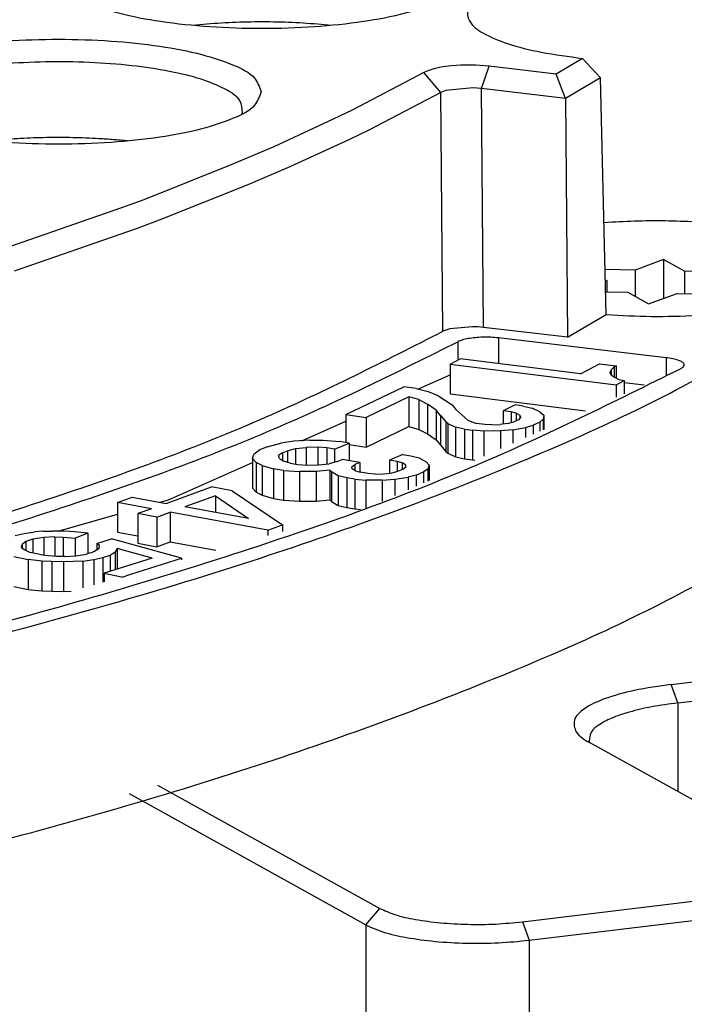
# Model space of a CAD drawing. Header units: inches. Extents: x -399 to 442, y -299 to 295.
# Tile 49 of 138: x -83 to -74, y 173 to 186. Entities that reach past the tile are written whole.
import ezdxf

# ---------------------------------------------------------------- set-up
doc = ezdxf.new("R2010")
doc.units = ezdxf.units.IN

# ---------------------------------------------------------------- blocks, each defined once
blk = doc.blocks.new('0515-2032_11__81', base_point=(-94.112, 228.19))
at = {"color": 7, "linetype": 'Continuous'}
for p, q in [((-93.158, 228.911), (-93.621, 228.74)), ((-93.158, 228.911), (-93.158, 228.28)), ((-92.816, 228.722), (-93.158, 228.911)), ((-93.621, 228.74), (-94.112, 228.751)), ((-93.621, 228.74), (-93.621, 228.311)), ((-92.816, 228.722), (-92.816, 228.358)), ((-92.011, 228.704), (-92.816, 228.722)), ((-94.108, 228.581), (-94.085, 228.569)), ((-94.085, 228.569), (-94.107, 228.561)), ((-94.085, 228.569), (-94.085, 228.387)), ((-92.475, 228.532), (-92.011, 228.704)), ((-92.133, 228.343), (-92.475, 228.532)), ((-92.475, 228.532), (-92.475, 228.35)), ((-94.103, 228.387), (-93.743, 228.379)), ((-93.743, 228.379), (-93.402, 228.19)), ((-93.402, 228.19), (-92.938, 228.361)), ((-92.938, 228.361), (-92.133, 228.343))]:
    blk.add_line(p, q, dxfattribs=at)
blk = doc.blocks.new('N2390-20301_2__110', base_point=(-130.625, 216.857))
at = {"color": 7, "linetype": 'Continuous'}
for p, q in [((-100.708, 232.732), (-100.825, 232.719)), ((-98.565, 232.72), (-98.785, 232.741)), ((-94.478, 232.185), (-94.909, 231.929)), ((-94.478, 232.185), (-94.334, 232.026)), ((-97.061, 231.955), (-98.228, 231.344)), ((-96.982, 231.99), (-97.061, 231.955)), ((-96.933, 232.006), (-96.982, 231.99)), ((-96.878, 232.021), (-96.933, 232.006)), ((-96.752, 232.046), (-96.878, 232.021)), ((-96.61, 232.064), (-96.752, 232.046)), ((-96.458, 232.074), (-96.61, 232.064)), ((-96.301, 232.076), (-96.458, 232.074)), ((-96.222, 232.074), (-96.301, 232.076)), ((-96.144, 232.071), (-96.222, 232.074)), ((-95.997, 232.057), (-96.144, 232.071)), ((-94.909, 231.929), (-95.997, 232.057)), ((-94.757, 231.534), (-94.909, 231.929)), ((-94.334, 232.026), (-94.188, 231.869)), ((-94.188, 231.869), (-94.757, 231.534)), ((-94.094, 228.017), (-94.188, 231.869)), ((-96.784, 231.632), (-97.957, 231.018)), ((-96.703, 231.664), (-96.784, 231.632)), ((-96.265, 231.706), (-96.703, 231.664)), ((-96.123, 231.696), (-96.265, 231.706)), ((-94.757, 231.534), (-96.123, 231.696)), ((-94.757, 231.534), (-94.722, 227.647)), ((-100.02, 231.28), (-100.012, 231.303)), ((-98.228, 231.344), (-98.537, 231.194)), ((-98.537, 231.194), (-99.504, 230.748)), ((-97.957, 231.018), (-98.268, 230.866)), ((-101.875, 230.84), (-101.882, 230.841)), ((-98.268, 230.866), (-99.241, 230.419)), ((-99.504, 230.748), (-100.183, 230.456)), ((-100.183, 230.456), (-101.619, 229.886)), ((-99.241, 230.419), (-99.923, 230.125)), ((-99.923, 230.125), (-101.367, 229.551)), ((-101.619, 229.886), (-101.995, 229.746)), ((-101.995, 229.746), (-103.967, 229.063)), ((-101.367, 229.551), (-101.745, 229.41)), ((-101.745, 229.41), (-103.729, 228.724)), ((-94, 229.518), (-94.13, 229.508)), ((-94.722, 227.647), (-94.094, 228.017)), ((-96.703, 227.766), (-96.75, 227.745)), ((-96.669, 227.776), (-96.703, 227.766)), ((-96.64, 227.784), (-96.669, 227.776)), ((-96.271, 227.819), (-96.64, 227.784)), ((-96.229, 227.818), (-96.271, 227.819)), ((-96.177, 227.816), (-96.229, 227.818)), ((-96.089, 227.808), (-96.177, 227.816)), ((-94.722, 227.647), (-96.089, 227.808)), ((-93.117, 227.315), (-95.848, 227.637)), ((-96.633, 227.209), (-96.47, 227.297)), ((-94.511, 227.052), (-96.47, 227.297)), ((-96.633, 227.209), (-96.633, 226.726)), ((-96.633, 227.209), (-93.931, 226.872)), ((-94.511, 227.052), (-94.201, 227.218)), ((-94.201, 227.218), (-93.931, 227.184)), ((-94.011, 227.119), (-93.964, 227.167)), ((-93.931, 227.184), (-93.964, 227.167)), ((-93.964, 227.167), (-93.964, 227.002)), ((-93.931, 227.184), (-93.931, 226.986)), ((-97.149, 226.807), (-96.633, 227.036)), ((-94.011, 227.119), (-94.026, 227.088)), ((-94.024, 227.045), (-94.026, 227.088)), ((-94.024, 227.045), (-93.971, 227.006)), ((-94.011, 227.119), (-94.011, 227.036)), ((-93.971, 227.006), (-93.885, 226.963)), ((-93.885, 226.963), (-93.8, 226.942)), ((-98.331, 226.392), (-97.384, 226.844)), ((-97.186, 226.816), (-97.384, 226.844)), ((-97.186, 226.816), (-96.991, 226.767)), ((-93.931, 226.872), (-93.8, 226.942)), ((-93.931, 226.872), (-93.931, 226.672)), ((-93.8, 226.942), (-93.8, 226.73)), ((-93.8, 226.913), (-93.475, 226.874)), ((-97.304, 226.678), (-98.001, 226.345)), ((-97.142, 226.633), (-97.304, 226.678)), ((-97.304, 226.678), (-97.304, 226.195)), ((-96.991, 226.767), (-96.831, 226.7)), ((-96.831, 226.7), (-96.723, 226.63)), ((-96.633, 226.726), (-94.428, 226.451)), ((-97.142, 226.633), (-97.142, 226.15)), ((-97.142, 226.633), (-97.001, 226.558)), ((-97.001, 226.558), (-97.001, 226.075)), ((-96.862, 226.462), (-97.001, 226.558)), ((-96.723, 226.63), (-96.599, 226.546)), ((-96.599, 226.546), (-96.542, 226.472)), ((-95.576, 226.546), (-95.772, 226.452)), ((-95.444, 226.528), (-95.576, 226.546)), ((-95.444, 226.528), (-95.297, 226.496)), ((-95.171, 226.434), (-95.297, 226.496)), ((-98.331, 226.392), (-98.001, 226.345)), ((-98.331, 226.392), (-98.331, 225.935)), ((-98.001, 226.345), (-98.001, 225.862)), ((-96.862, 226.462), (-96.862, 225.979)), ((-96.789, 226.374), (-96.862, 226.462)), ((-96.789, 226.374), (-96.701, 226.273)), ((-96.789, 226.374), (-96.789, 225.891)), ((-96.345, 226.301), (-96.542, 226.472)), ((-95.772, 226.452), (-95.772, 226.233)), ((-95.64, 226.434), (-95.772, 226.452)), ((-95.559, 226.411), (-95.64, 226.434)), ((-95.64, 226.434), (-95.64, 226.259)), ((-95.559, 226.411), (-95.496, 226.38)), ((-95.559, 226.411), (-95.559, 226.289)), ((-95.484, 226.346), (-95.522, 226.307)), ((-95.496, 226.38), (-95.496, 226.333)), ((-95.484, 226.346), (-95.496, 226.38)), ((-95.171, 226.434), (-95.11, 226.381)), ((-95.11, 226.381), (-95.118, 226.316)), ((-95.11, 226.381), (-95.11, 226.148)), ((-99.047, 225.965), (-98.331, 226.283)), ((-98.001, 225.862), (-97.304, 226.195)), ((-97.304, 226.195), (-97.142, 226.15)), ((-96.671, 226.247), (-96.701, 226.273)), ((-96.701, 226.273), (-96.701, 225.79)), ((-96.671, 226.247), (-96.545, 226.185)), ((-96.671, 226.247), (-96.671, 225.764)), ((-96.398, 226.154), (-96.545, 226.185)), ((-96.545, 226.185), (-96.545, 225.702)), ((-96.345, 226.301), (-96.282, 226.27)), ((-96.282, 226.27), (-96.201, 226.247)), ((-96.069, 226.229), (-96.201, 226.247)), ((-95.952, 226.224), (-96.069, 226.229)), ((-95.952, 226.224), (-95.818, 226.227)), ((-95.698, 226.243), (-95.818, 226.227)), ((-95.698, 226.243), (-95.594, 226.273)), ((-95.61, 226.143), (-95.404, 226.18)), ((-95.522, 226.307), (-95.594, 226.273)), ((-95.404, 226.18), (-95.282, 226.218)), ((-95.404, 226.18), (-95.404, 226.017)), ((-95.175, 226.269), (-95.282, 226.218)), ((-95.282, 226.218), (-95.282, 226.072)), ((-95.175, 226.269), (-95.118, 226.316)), ((-95.175, 226.269), (-95.175, 226.119)), ((-95.118, 226.316), (-95.118, 226.144)), ((-97.142, 226.15), (-97.001, 226.075)), ((-97.001, 226.075), (-96.862, 225.979)), ((-96.398, 226.154), (-96.266, 226.135)), ((-96.398, 226.154), (-96.398, 225.671)), ((-96.266, 226.135), (-96.266, 225.652)), ((-96.083, 226.12), (-96.266, 226.135)), ((-95.814, 226.127), (-96.083, 226.12)), ((-96.083, 226.12), (-96.083, 225.716)), ((-95.61, 226.143), (-95.814, 226.127)), ((-95.814, 226.127), (-95.814, 225.836)), ((-95.61, 226.143), (-95.61, 225.926)), ((-99.611, 225.867), (-99.73, 225.818)), ((-99.611, 225.867), (-99.389, 225.923)), ((-99.174, 225.957), (-99.389, 225.923)), ((-98.916, 225.972), (-99.174, 225.957)), ((-99.15, 225.839), (-98.975, 225.856)), ((-98.788, 225.86), (-98.975, 225.856)), ((-98.975, 225.856), (-98.975, 225.569)), ((-98.916, 225.972), (-98.697, 225.972)), ((-98.788, 225.86), (-98.788, 225.572)), ((-98.641, 225.848), (-98.788, 225.86)), ((-98.697, 225.972), (-98.435, 225.952)), ((-98.514, 225.828), (-98.641, 225.848)), ((-98.641, 225.848), (-98.641, 225.586)), ((-98.514, 225.828), (-98.276, 225.926)), ((-98.276, 225.926), (-98.435, 225.952)), ((-98.276, 225.926), (-98.276, 225.64)), ((-98.276, 225.901), (-98.001, 225.862)), ((-96.862, 225.979), (-96.789, 225.891)), ((-96.789, 225.891), (-96.701, 225.79)), ((-99.849, 225.677), (-99.825, 225.742)), ((-99.73, 225.818), (-99.825, 225.742)), ((-99.36, 225.77), (-99.428, 225.723)), ((-99.412, 225.675), (-99.428, 225.723)), ((-99.36, 225.77), (-99.281, 225.803)), ((-99.36, 225.77), (-99.36, 225.641)), ((-99.281, 225.803), (-99.15, 225.839)), ((-99.281, 225.803), (-99.281, 225.613)), ((-99.15, 225.839), (-99.15, 225.587)), ((-98.514, 225.828), (-98.514, 225.614)), ((-97.401, 225.739), (-97.619, 225.649)), ((-97.401, 225.739), (-97.273, 225.719)), ((-97.273, 225.719), (-97.134, 225.685)), ((-97.134, 225.685), (-97.023, 225.621)), ((-96.701, 225.79), (-96.671, 225.764)), ((-96.671, 225.764), (-96.545, 225.702)), ((-96.545, 225.702), (-96.398, 225.671)), ((-101.218, 225.001), (-99.849, 225.609)), ((-99.849, 225.677), (-99.789, 225.61)), ((-99.849, 225.677), (-99.849, 225.194)), ((-99.789, 225.61), (-99.789, 225.127)), ((-99.69, 225.56), (-99.789, 225.61)), ((-99.69, 225.56), (-99.506, 225.507)), ((-99.69, 225.56), (-99.69, 225.077)), ((-99.412, 225.675), (-99.344, 225.63)), ((-99.237, 225.601), (-99.344, 225.63)), ((-99.237, 225.601), (-99.109, 225.58)), ((-99.109, 225.58), (-98.962, 225.568)), ((-98.962, 225.568), (-98.775, 225.572)), ((-98.775, 225.572), (-98.6, 225.59)), ((-98.469, 225.626), (-98.6, 225.59)), ((-98.469, 225.626), (-98.39, 225.659)), ((-98.104, 225.613), (-98.39, 225.659)), ((-98.231, 225.542), (-98.183, 225.58)), ((-98.227, 225.507), (-98.231, 225.542)), ((-98.104, 225.613), (-98.183, 225.58)), ((-98.183, 225.58), (-98.183, 225.482)), ((-98.104, 225.613), (-98.104, 225.454)), ((-97.492, 225.628), (-97.619, 225.649)), ((-97.619, 225.649), (-97.619, 225.436)), ((-97.492, 225.628), (-97.492, 225.465)), ((-97.416, 225.605), (-97.492, 225.628)), ((-97.36, 225.573), (-97.416, 225.605)), ((-97.416, 225.605), (-97.416, 225.495)), ((-97.404, 225.5), (-97.356, 225.538)), ((-97.356, 225.538), (-97.36, 225.573)), ((-97.36, 225.573), (-97.36, 225.534)), ((-97.023, 225.621), (-96.975, 225.568)), ((-96.975, 225.568), (-96.998, 225.503)), ((-96.975, 225.568), (-96.975, 225.32)), ((-96.398, 225.671), (-96.266, 225.652)), ((-96.266, 225.652), (-96.233, 225.649)), ((-99.347, 225.482), (-99.506, 225.507)), ((-99.506, 225.507), (-99.506, 225.024)), ((-99.347, 225.482), (-99.085, 225.462)), ((-99.347, 225.482), (-99.347, 224.999)), ((-98.815, 225.464), (-99.085, 225.462)), ((-99.085, 225.462), (-99.085, 224.979)), ((-98.588, 225.485), (-98.815, 225.464)), ((-98.815, 225.464), (-98.815, 224.981)), ((-98.588, 225.485), (-98.564, 225.458)), ((-98.588, 225.485), (-98.588, 225.002)), ((-98.564, 225.458), (-98.564, 224.975)), ((-98.453, 225.394), (-98.564, 225.458)), ((-98.453, 225.394), (-98.453, 224.911)), ((-98.313, 225.361), (-98.453, 225.394)), ((-98.313, 225.361), (-98.313, 224.878)), ((-98.186, 225.34), (-98.313, 225.361)), ((-98.171, 225.475), (-98.227, 225.507)), ((-98.171, 225.475), (-98.095, 225.451)), ((-97.968, 225.431), (-98.095, 225.451)), ((-97.853, 225.423), (-97.968, 225.431)), ((-97.853, 225.423), (-97.717, 225.424)), ((-97.717, 225.424), (-97.594, 225.439)), ((-97.594, 225.439), (-97.483, 225.467)), ((-97.53, 225.337), (-97.316, 225.371)), ((-97.483, 225.467), (-97.404, 225.5)), ((-97.185, 225.407), (-97.316, 225.371)), ((-97.316, 225.371), (-97.316, 225.168)), ((-97.185, 225.407), (-97.066, 225.457)), ((-97.185, 225.407), (-97.185, 225.227)), ((-96.998, 225.503), (-97.066, 225.457)), ((-97.066, 225.457), (-97.066, 225.279)), ((-96.998, 225.503), (-96.998, 225.309)), ((-101.256, 224.945), (-100.517, 225.214)), ((-100.181, 225.152), (-100.517, 225.214)), ((-98.186, 225.34), (-98.007, 225.323)), ((-98.186, 225.34), (-98.186, 224.857)), ((-97.737, 225.325), (-98.007, 225.323)), ((-98.007, 225.323), (-98.007, 224.872)), ((-97.737, 225.325), (-97.53, 225.337)), ((-97.737, 225.325), (-97.737, 224.981)), ((-97.53, 225.337), (-97.53, 225.073)), ((-102.045, 224.96), (-101.806, 225.047)), ((-101.806, 225.047), (-101.256, 224.945)), ((-100.45, 225.071), (-100.951, 224.889)), ((-100.45, 225.071), (-100.45, 224.797)), ((-100.45, 225.071), (-99.912, 224.698)), ((-100.181, 225.152), (-99.362, 224.596)), ((-99.849, 225.194), (-99.789, 225.127)), ((-99.789, 225.127), (-99.69, 225.077)), ((-99.69, 225.077), (-99.506, 225.024)), ((-102.045, 224.96), (-102.045, 224.477)), ((-101.495, 224.858), (-102.045, 224.96)), ((-101.353, 224.963), (-101.218, 225.001)), ((-99.912, 224.698), (-100.951, 224.889)), ((-99.506, 225.024), (-99.347, 224.999)), ((-99.347, 224.999), (-99.085, 224.979)), ((-99.085, 224.979), (-98.815, 224.981)), ((-98.815, 224.981), (-98.588, 225.002)), ((-98.588, 225.002), (-98.564, 224.975)), ((-98.564, 224.975), (-98.453, 224.911)), ((-98.453, 224.911), (-98.313, 224.878)), ((-103.01, 224.495), (-102.045, 224.768)), ((-101.495, 224.858), (-101.713, 224.779)), ((-101.407, 224.723), (-101.713, 224.779)), ((-101.713, 224.779), (-101.713, 224.296)), ((-101.407, 224.723), (-101.19, 224.802)), ((-101.407, 224.723), (-101.407, 224.24)), ((-99.601, 224.509), (-101.19, 224.802)), ((-101.19, 224.802), (-101.19, 224.319)), ((-98.313, 224.878), (-98.186, 224.857)), ((-98.186, 224.857), (-98.092, 224.848)), ((-99.601, 224.509), (-99.362, 224.596)), ((-99.362, 224.596), (-99.362, 224.489)), ((-103.714, 224.424), (-103.567, 224.456)), ((-103.567, 224.456), (-103.39, 224.481)), ((-103.261, 224.492), (-103.39, 224.481)), ((-103.261, 224.492), (-103.103, 224.496)), ((-103.064, 224.4), (-103.246, 224.389)), ((-102.916, 224.494), (-103.103, 224.496)), ((-103.064, 224.4), (-103.064, 224.086)), ((-103.064, 224.4), (-102.929, 224.397)), ((-102.929, 224.397), (-102.929, 224.081)), ((-102.929, 224.397), (-102.736, 224.382)), ((-102.752, 224.485), (-102.916, 224.494)), ((-102.53, 224.463), (-102.752, 224.485)), ((-102.53, 224.463), (-102.736, 224.382)), ((-102.53, 224.463), (-102.53, 224.124)), ((-102.045, 224.477), (-101.713, 224.415)), ((-99.601, 224.509), (-99.601, 224.422)), ((-103.606, 224.227), (-103.599, 224.275)), ((-103.54, 224.325), (-103.599, 224.275)), ((-103.599, 224.275), (-103.599, 224.221)), ((-103.422, 224.363), (-103.54, 224.325)), ((-103.54, 224.325), (-103.54, 224.181)), ((-103.246, 224.389), (-103.422, 224.363)), ((-103.422, 224.363), (-103.422, 224.138)), ((-103.246, 224.389), (-103.246, 224.102)), ((-102.736, 224.382), (-102.736, 224.092)), ((-102.381, 224.295), (-102.145, 224.37)), ((-102.381, 224.295), (-102.381, 224.19)), ((-102.34, 224.262), (-102.381, 224.295)), ((-102.347, 224.213), (-102.34, 224.262)), ((-101.003, 224.057), (-102.145, 224.37)), ((-101.713, 224.296), (-101.407, 224.24)), ((-101.407, 224.24), (-101.19, 224.319)), ((-101.19, 224.319), (-100.448, 224.182)), ((-103.732, 224.079), (-103.499, 224.03)), ((-103.606, 224.227), (-103.566, 224.193)), ((-103.566, 224.193), (-103.467, 224.148)), ((-103.234, 224.099), (-103.467, 224.148)), ((-103.041, 224.084), (-103.234, 224.099)), ((-102.906, 224.08), (-103.041, 224.084)), ((-102.906, 224.08), (-102.724, 224.092)), ((-102.724, 224.092), (-102.548, 224.118)), ((-102.43, 224.156), (-102.548, 224.118)), ((-102.347, 224.213), (-102.43, 224.156)), ((-102.286, 224.063), (-102.168, 224.101)), ((-102.168, 224.101), (-102.085, 224.158)), ((-102.168, 224.101), (-102.168, 223.838)), ((-102.054, 224.214), (-102.085, 224.158)), ((-102.085, 224.158), (-102.085, 223.865)), ((-101.484, 224.057), (-102.054, 224.214)), ((-102.054, 224.214), (-102.054, 223.875)), ((-103.499, 224.03), (-103.499, 223.547)), ((-103.277, 224.008), (-103.499, 224.03)), ((-103.277, 224.008), (-103.277, 223.525)), ((-103.113, 223.999), (-103.277, 224.008)), ((-103.113, 223.999), (-103.113, 223.516)), ((-102.925, 223.997), (-103.113, 223.999)), ((-102.609, 224.006), (-102.925, 223.997)), ((-102.925, 223.997), (-102.925, 223.514)), ((-102.609, 224.006), (-102.433, 224.031)), ((-102.609, 224.006), (-102.609, 223.572)), ((-102.433, 224.031), (-102.286, 224.063)), ((-102.433, 224.031), (-102.433, 223.622)), ((-102.286, 224.063), (-102.286, 223.663)), ((-101.484, 224.057), (-102.262, 223.808)), ((-101.829, 223.792), (-101.003, 224.057)), ((-101.003, 224.057), (-101.003, 224.026)), ((-102.262, 223.808), (-101.981, 223.75)), ((-102.262, 223.808), (-102.262, 223.67)), ((-101.97, 223.747), (-101.829, 223.792)), ((-101.981, 223.75), (-101.97, 223.747)), ((-103.732, 223.596), (-103.499, 223.547)), ((-103.499, 223.547), (-103.277, 223.525)), ((-103.277, 223.525), (-103.113, 223.516)), ((-103.113, 223.516), (-102.925, 223.514)), ((-102.925, 223.514), (-102.802, 223.518))]:
    blk.add_line(p, q, dxfattribs=at)
at = {"color": 1, "linetype": 'Continuous'}
for p, q in [((-96.784, 231.632), (-97.061, 231.955)), ((-96.123, 231.696), (-95.997, 232.057)), ((-96.75, 227.745), (-96.784, 231.632)), ((-96.089, 227.808), (-96.123, 231.696)), ((-95.848, 227.637), (-95.848, 227.219)), ((-96.506, 227.575), (-96.506, 227.277)), ((-93.117, 227.315), (-93.117, 227.033))]:
    blk.add_line(p, q, dxfattribs=at)
at = {"color": 7, "linetype": 'Continuous'}
for points, knots in [([(-96.395, 233.522), (-96.426, 233.601), (-96.506, 233.805), (-96.894, 233.98), (-97.401, 234.152), (-98.079, 234.276), (-98.858, 234.358), (-99.695, 234.385), (-100.532, 234.358), (-101.312, 234.276), (-101.985, 234.152), (-102.507, 233.98), (-102.862, 233.805), (-103.047, 233.522), (-102.862, 233.239), (-102.507, 233.064), (-101.985, 232.892), (-101.312, 232.768), (-100.532, 232.686), (-99.695, 232.659), (-98.858, 232.686), (-98.079, 232.768), (-97.401, 232.892), (-96.894, 233.064), (-96.506, 233.239), (-96.426, 233.443), (-96.395, 233.522)], [0, 0, 0, 0, 0.248013, 0.63675, 1.190211, 1.887011, 2.687469, 3.542067, 4.396665, 5.197123, 5.893923, 6.447384, 6.83612, 7.084134, 7.332147, 7.720883, 8.274345, 8.971144, 9.771602, 10.626201, 11.480799, 12.281257, 12.978057, 13.531518, 13.920254, 14.168267, 14.168267, 14.168267, 14.168267]), ([(-92.377, 233.678), (-92.632, 233.693), (-93.145, 233.723), (-93.904, 233.705), (-94.625, 233.642), (-95.259, 233.537), (-95.776, 233.395), (-96.133, 233.233), (-96.374, 233.028), (-96.332, 232.745), (-96.058, 232.564), (-95.664, 232.401), (-95.114, 232.268), (-94.702, 232.214), (-94.478, 232.185)], [0, 0, 0, 0, 0.766188, 1.540556, 2.277091, 2.932777, 3.47151, 3.869633, 4.130049, 4.332429, 4.62341, 5.056969, 5.62699, 6.306045, 6.306045, 6.306045, 6.306045]), ([(-98.785, 232.741), (-98.944, 232.752), (-99.265, 232.774), (-99.749, 232.78), (-100.232, 232.769), (-100.551, 232.744), (-100.708, 232.732)], [0, 0, 0, 0, 0.477394, 0.965531, 1.45232, 1.925712, 1.925712, 1.925712, 1.925712]), ([(-99.706, 231.642), (-99.737, 231.721), (-99.816, 231.925), (-100.204, 232.1), (-100.711, 232.272), (-101.39, 232.396), (-102.168, 232.478), (-103.006, 232.505), (-103.842, 232.478), (-104.623, 232.396), (-105.296, 232.272), (-105.818, 232.1), (-106.172, 231.925), (-106.358, 231.642), (-106.172, 231.359), (-105.818, 231.184), (-105.296, 231.012), (-104.623, 230.887), (-103.842, 230.806), (-103.006, 230.779), (-102.168, 230.806), (-101.39, 230.887), (-100.711, 231.012), (-100.204, 231.184), (-99.816, 231.359), (-99.737, 231.563), (-99.706, 231.642)], [0, 0, 0, 0, 0.248013, 0.63675, 1.190211, 1.887011, 2.687469, 3.542067, 4.396665, 5.197123, 5.893923, 6.447384, 6.83612, 7.084134, 7.332147, 7.720883, 8.274345, 8.971144, 9.771602, 10.626201, 11.480799, 12.281257, 12.978057, 13.531518, 13.920254, 14.168267, 14.168267, 14.168267, 14.168267]), ([(-100.012, 231.303), (-100.018, 231.368), (-100.033, 231.529), (-100.3, 231.697), (-100.656, 231.848), (-101.158, 231.972), (-101.755, 232.066), (-102.424, 232.121), (-103.126, 232.135), (-103.821, 232.106), (-104.471, 232.041), (-104.878, 231.956), (-105.069, 231.916)], [0, 0, 0, 0, 0.189383, 0.463123, 0.86143, 1.379306, 1.994908, 2.677596, 3.391681, 4.099268, 4.762907, 5.348294, 5.348294, 5.348294, 5.348294]), ([(-102.349, 230.878), (-102.49, 230.885), (-102.774, 230.898), (-103.199, 230.898), (-103.621, 230.884), (-103.899, 230.861), (-104.036, 230.85)], [0, 0, 0, 0, 0.423604, 0.851633, 1.275958, 1.688544, 1.688544, 1.688544, 1.688544]), ([(-101.882, 230.841), (-101.959, 230.848), (-102.115, 230.864), (-102.271, 230.873), (-102.349, 230.878)], [0, 0, 0, 0, 0.2314611, 0.4684467, 0.4684467, 0.4684467, 0.4684467]), ([(-92.047, 229.472), (-92.204, 229.488), (-92.524, 229.52), (-93.011, 229.54), (-93.506, 229.543), (-93.836, 229.526), (-94, 229.518)], [0, 0, 0, 0, 0.472257, 0.964131, 1.462991, 1.955973, 1.955973, 1.955973, 1.955973]), ([(-94.094, 228.017), (-93.848, 228.004), (-93.354, 227.978), (-92.625, 227.999), (-91.936, 228.061), (-91.33, 228.164), (-90.836, 228.301), (-90.495, 228.458), (-90.265, 228.654), (-90.297, 228.924), (-90.554, 229.101), (-90.924, 229.258), (-91.444, 229.389), (-91.834, 229.443), (-92.047, 229.472)], [0, 0, 0, 0, 0.738476, 1.481335, 2.185791, 2.812011, 3.32668, 3.708097, 3.959156, 4.153153, 4.42789, 4.836966, 5.376259, 6.021134, 6.021134, 6.021134, 6.021134]), ([(-116.543, 220.268), (-114.494, 220.604), (-110.56, 221.249), (-104.99, 222.499), (-100.034, 223.89), (-95.78, 225.443), (-92.231, 227.059), (-90.294, 228.428), (-89.415, 229.05)], [0, 0, 0, 0, 6.227791, 11.956406, 17.117473, 21.656897, 25.540171, 28.762113, 28.762113, 28.762113, 28.762113]), ([(-111.504, 222.769), (-110.014, 223.111), (-107.175, 223.764), (-103.212, 224.964), (-99.748, 226.223), (-97.701, 227.262), (-96.75, 227.745)], [0, 0, 0, 0, 4.584122, 8.735552, 12.420626, 15.618054, 15.618054, 15.618054, 15.618054]), ([(-95.848, 227.637), (-95.889, 227.641), (-95.973, 227.649), (-96.099, 227.65), (-96.223, 227.643), (-96.335, 227.628), (-96.43, 227.608), (-96.483, 227.585), (-96.506, 227.575)], [0, 0, 0, 0, 0.1237709, 0.2527544, 0.3789415, 0.4945513, 0.5927062, 0.6682553, 0.6682553, 0.6682553, 0.6682553]), ([(-111.182, 222.67), (-109.708, 223.008), (-106.895, 223.654), (-102.96, 224.838), (-99.51, 226.08), (-97.461, 227.1), (-96.506, 227.575)], [0, 0, 0, 0, 4.536992, 8.655388, 12.322909, 15.518632, 15.518632, 15.518632, 15.518632]), ([(-92.873, 227.142), (-92.857, 227.15), (-92.831, 227.165), (-92.82, 227.214), (-92.861, 227.25), (-92.923, 227.276), (-93.012, 227.301), (-93.08, 227.31), (-93.117, 227.315)], [0, 0, 0, 0, 0.0519123, 0.0865812, 0.1303888, 0.1985815, 0.291578, 0.404802, 0.404802, 0.404802, 0.404802]), ([(-109.875, 221.61), (-108.157, 221.984), (-104.884, 222.698), (-100.313, 224.029), (-96.324, 225.431), (-93.966, 226.6), (-92.873, 227.142)], [0, 0, 0, 0, 5.27323, 10.0466, 14.276479, 17.934341, 17.934341, 17.934341, 17.934341]), ([(-116.514, 216.91), (-114.475, 217.245), (-110.559, 217.889), (-105.013, 219.135), (-100.077, 220.521), (-95.84, 222.068), (-92.302, 223.677), (-90.369, 225.04), (-89.492, 225.659)], [0, 0, 0, 0, 6.199841, 11.903431, 17.043116, 21.56536, 25.435965, 28.649652, 28.649652, 28.649652, 28.649652])]:
    blk.add_open_spline(points, degree=3, knots=knots, dxfattribs=at)
blk = doc.blocks.new('N2390-20304_adpater_plate__112', base_point=(-207.43, 197.387))
at = {"color": 7, "linetype": 'Continuous'}
for p, q in [((-93.033, 222.001), (-73.774, 224.325)), ((-92.927, 221.7), (-73.668, 224.025)), ((-94.358, 221.052), (-94.368, 221.083)), ((-91.193, 219.295), (-94.363, 221.055)), ((-101.393, 220.363), (-97.779, 218.358)), ((-101.859, 220.228), (-98.006, 218.089)), ((-95.454, 218.139), (-92.282, 218.522)), ((-95.348, 217.839), (-92.176, 218.221))]:
    blk.add_line(p, q, dxfattribs=at)
at = {"color": 1, "linetype": 'Continuous'}
for p, q in [((-92.927, 221.7), (-93.033, 222.001)), ((-92.927, 221.7), (-92.927, 220.258)), ((-98.006, 218.089), (-97.779, 218.358)), ((-98.006, 218.089), (-98.006, 207.222)), ((-95.454, 218.139), (-95.348, 217.839)), ((-95.348, 217.839), (-95.348, 206.972))]:
    blk.add_line(p, q, dxfattribs=at)
at = {"color": 7, "linetype": 'Continuous'}
for points, knots in [([(-93.033, 222.001), (-93.235, 221.972), (-93.604, 221.92), (-94.088, 221.788), (-94.419, 221.641), (-94.644, 221.448), (-94.589, 221.182), (-94.448, 221.102), (-94.363, 221.055)], [0, 0, 0, 0, 0.613641, 1.117618, 1.487815, 1.726665, 1.914916, 2.194207, 2.194207, 2.194207, 2.194207]), ([(-92.927, 221.7), (-93.069, 221.681), (-93.335, 221.645), (-93.697, 221.561), (-93.994, 221.464), (-94.205, 221.354), (-94.356, 221.231), (-94.364, 221.127), (-94.368, 221.083)], [0, 0, 0, 0, 0.428396, 0.804247, 1.115951, 1.356746, 1.529219, 1.658796, 1.658796, 1.658796, 1.658796]), ([(-97.779, 218.358), (-97.699, 218.322), (-97.512, 218.239), (-97.177, 218.17), (-96.78, 218.117), (-96.343, 218.094), (-95.896, 218.096), (-95.599, 218.125), (-95.454, 218.139)], [0, 0, 0, 0, 0.264945, 0.611106, 1.019991, 1.466738, 1.923173, 2.360319, 2.360319, 2.360319, 2.360319]), ([(-98.006, 218.089), (-97.914, 218.048), (-97.7, 217.954), (-97.317, 217.875), (-96.864, 217.813), (-96.364, 217.787), (-95.853, 217.79), (-95.514, 217.823), (-95.348, 217.839)], [0, 0, 0, 0, 0.302794, 0.698407, 1.165704, 1.676271, 2.197912, 2.697508, 2.697508, 2.697508, 2.697508])]:
    blk.add_open_spline(points, degree=3, knots=knots, dxfattribs=at)
blk = doc.blocks.new('N2390-20304__113', base_point=(-207.43, 197.387))
blk.add_blockref('N2390-20304_adpater_plate__112', (-207.43, 197.387))
blk = doc.blocks.new('N2390-60301__120', base_point=(-230.231, 166.276))
for name, p in [('N2390-20304__113', (-207.43, 197.387)), ('N2390-20301_2__110', (-130.625, 216.857)), ('0515-2032_11__81', (-94.112, 228.19))]:
    blk.add_blockref(name, p)
blk = doc.blocks.new('N2494-90112__127', base_point=(-386.375, -319.122))
blk.add_blockref('N2390-60301__120', (-230.231, 166.276))
blk = doc.blocks.new('gen1', base_point=(-147.5, 38.75))
blk.add_blockref('N2494-90112__127', (-386.375, -319.122))

msp = doc.modelspace()

# ---------------------------------------------------------------- block references
at = {"xscale": 0.8, "yscale": 0.8, "zscale": 0.8}
msp.add_blockref('gen1', (-118, 31), dxfattribs=at)

doc.saveas('drawing.dxf')
